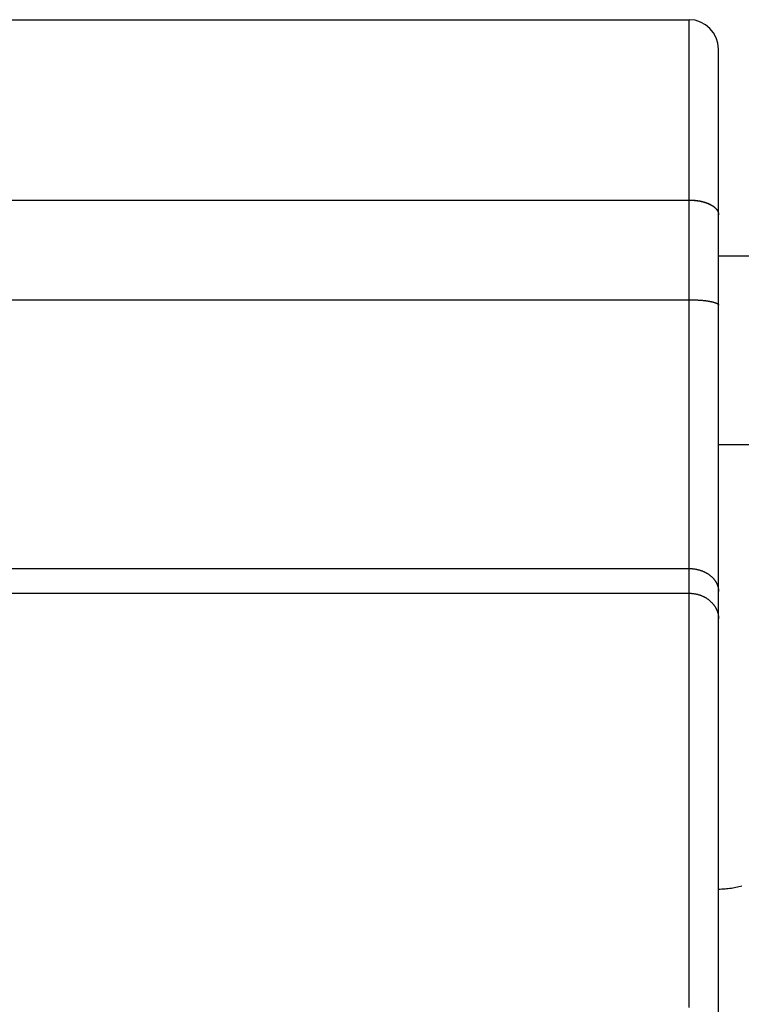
# Model space of a CAD drawing. Header units: inches. Extents: x 0 to 94.4, y 0 to 61.1.
# Tile 58 of 112: x 34.91 to 35.228, y 54.812 to 55.246. Entities that reach past the tile are written whole.
import ezdxf

# ---------------------------------------------------------------- set-up
doc = ezdxf.new("R2010")
doc.units = ezdxf.units.IN
doc.header["$LTSCALE"] = 5.194444
doc.header["$MEASUREMENT"] = 0
doc.layers.get('0').update_dxf_attribs({"linetype": 'CONTINUOUS'})
doc.layers.add('DOOR_ASSEMBLY', color=7, linetype='CONTINUOUS')

msp = doc.modelspace()

# ---------------------------------------------------------------- linework, layer by layer
at = {"color": 3, "linetype": 'Continuous'}
for p, q in [((35.21803, 55.14193), (40.8847, 55.14193)), ((35.21803, 55.05885), (40.8847, 55.05885))]:
    msp.add_line(p, q, dxfattribs=at)
at = {"layer": 'DOOR_ASSEMBLY', "color": 7, "linetype": 'Continuous'}
for p, q in [((34.84303, 55.24588), (35.20503, 55.24588)), ((35.20503, 54.81108), (35.20503, 55.24588)), ((35.21803, 54.69849), (35.21803, 55.23288)), ((35.21791, 55.16091), (35.21794, 55.16077)), ((35.21794, 55.16081), (35.21796, 55.16067)), ((35.21796, 55.1607), (35.21798, 55.16056)), ((35.21798, 55.16059), (35.218, 55.16045)), ((35.218, 55.16049), (35.21801, 55.16035)), ((35.21801, 55.16038), (35.21802, 55.16024)), ((35.21802, 55.16027), (35.21803, 55.16013)), ((35.21803, 55.16016), (35.21803, 55.16002)), ((34.84303, 55.1226), (35.20525, 55.1226)), ((35.20525, 55.1226), (35.20568, 55.1226)), ((35.20568, 55.1226), (35.20611, 55.12259)), ((35.20611, 55.12259), (35.20655, 55.12258)), ((35.20655, 55.12258), (35.20698, 55.12257)), ((35.20698, 55.12257), (35.20741, 55.12256)), ((35.20741, 55.12256), (35.20783, 55.12254)), ((35.20783, 55.12254), (35.20825, 55.12252)), ((35.20825, 55.12252), (35.20867, 55.1225)), ((35.20867, 55.1225), (35.20909, 55.12248)), ((35.20909, 55.12248), (35.2095, 55.12245)), ((35.2095, 55.12245), (35.2099, 55.12242)), ((35.2099, 55.12242), (35.2103, 55.12239)), ((35.21089, 55.12234), (35.21128, 55.1223)), ((35.21128, 55.1223), (35.21165, 55.12226)), ((33.73103, 55.00427), (35.20503, 55.00427)), ((33.73103, 54.99338), (35.20503, 54.99338))]:
    msp.add_line(p, q, dxfattribs=at)
for points in [[(34.84303, 55.1665), (35.20525, 55.1665), (35.20546, 55.1665), (35.20568, 55.16649), (35.2059, 55.16649), (35.20611, 55.16648), (35.20633, 55.16647), (35.20655, 55.16646), (35.20676, 55.16645), (35.20698, 55.16643), (35.20719, 55.16641), (35.20741, 55.16639), (35.20762, 55.16637), (35.20783, 55.16635), (35.20804, 55.16633), (35.20825, 55.1663), (35.20846, 55.16627), (35.20867, 55.16624), (35.20888, 55.16621), (35.20909, 55.16618), (35.20929, 55.16615), (35.2095, 55.16611), (35.2097, 55.16607), (35.2099, 55.16603), (35.2101, 55.16599), (35.2103, 55.16595), (35.2105, 55.1659), (35.2107, 55.16586), (35.21089, 55.16581), (35.21109, 55.16576), (35.21128, 55.16571), (35.21147, 55.16566), (35.21165, 55.1656), (35.21184, 55.16555), (35.21202, 55.16549), (35.21221, 55.16543), (35.21239, 55.16537), (35.21256, 55.16531), (35.21274, 55.16525), (35.21291, 55.16518), (35.21309, 55.16512), (35.21326, 55.16505), (35.21342, 55.16498), (35.21359, 55.16491), (35.21375, 55.16484), (35.21391, 55.16476), (35.21407, 55.16469), (35.21422, 55.16461), (35.21437, 55.16454), (35.21452, 55.16446), (35.21467, 55.16438), (35.21482, 55.1643), (35.21496, 55.16422), (35.2151, 55.16413), (35.21523, 55.16405), (35.21536, 55.16397), (35.2155, 55.16388), (35.21562, 55.16379), (35.21575, 55.1637), (35.21587, 55.16361), (35.21599, 55.16352), (35.2161, 55.16343), (35.21621, 55.16334), (35.21632, 55.16325), (35.21643, 55.16315), (35.21653, 55.16306), (35.21663, 55.16296), (35.21673, 55.16287), (35.21682, 55.16277), (35.21691, 55.16267), (35.217, 55.16257), (35.21708, 55.16247), (35.21716, 55.16237), (35.21724, 55.16227), (35.21731, 55.16217), (35.21738, 55.16207), (35.21745, 55.16197), (35.21751, 55.16186), (35.21757, 55.16176), (35.21762, 55.16165), (35.21768, 55.16155), (35.21772, 55.16144), (35.21777, 55.16134), (35.21781, 55.16123), (35.21785, 55.16113), (35.21788, 55.16102), (35.21791, 55.16088)], [(34.84303, 55.16647), (35.20525, 55.16647), (35.20546, 55.16647), (35.20568, 55.16646), (35.2059, 55.16646), (35.20611, 55.16645), (35.20633, 55.16644), (35.20655, 55.16643), (35.20676, 55.16641), (35.20698, 55.1664), (35.20719, 55.16638), (35.20741, 55.16636), (35.20762, 55.16634), (35.20783, 55.16632), (35.20804, 55.16629), (35.20825, 55.16627), (35.20846, 55.16624), (35.20867, 55.16621), (35.20888, 55.16618), (35.20909, 55.16615), (35.20929, 55.16611), (35.2095, 55.16608), (35.2097, 55.16604), (35.2099, 55.166), (35.2101, 55.16596), (35.2103, 55.16592), (35.2105, 55.16587), (35.2107, 55.16582), (35.21089, 55.16578), (35.21109, 55.16573), (35.21128, 55.16568), (35.21147, 55.16562), (35.21165, 55.16557), (35.21184, 55.16551), (35.21202, 55.16546), (35.21221, 55.1654), (35.21239, 55.16534), (35.21256, 55.16528), (35.21274, 55.16521), (35.21291, 55.16515), (35.21309, 55.16508), (35.21326, 55.16502), (35.21342, 55.16495), (35.21359, 55.16488), (35.21375, 55.1648), (35.21391, 55.16473), (35.21407, 55.16466), (35.21422, 55.16458), (35.21437, 55.1645), (35.21452, 55.16443), (35.21467, 55.16435), (35.21482, 55.16427), (35.21496, 55.16419), (35.2151, 55.1641), (35.21523, 55.16402), (35.21536, 55.16393), (35.2155, 55.16385), (35.21562, 55.16376), (35.21575, 55.16367), (35.21587, 55.16358), (35.21599, 55.16349), (35.2161, 55.1634), (35.21621, 55.16331), (35.21632, 55.16322), (35.21643, 55.16312), (35.21653, 55.16303), (35.21663, 55.16293), (35.21673, 55.16283), (35.21682, 55.16274), (35.21691, 55.16264), (35.217, 55.16254), (35.21708, 55.16244), (35.21716, 55.16234), (35.21724, 55.16224), (35.21731, 55.16214), (35.21738, 55.16204), (35.21745, 55.16193), (35.21751, 55.16183), (35.21757, 55.16173), (35.21762, 55.16162), (35.21768, 55.16152), (35.21772, 55.16141), (35.21777, 55.16131), (35.21781, 55.1612), (35.21785, 55.16109), (35.21788, 55.16099)], [(35.2103, 55.12239), (35.2107, 55.12236), (35.21089, 55.12234)], [(35.21165, 55.12226), (35.21202, 55.12222), (35.21221, 55.1222), (35.21239, 55.12217), (35.21256, 55.12215), (35.21274, 55.12213), (35.21291, 55.1221), (35.21309, 55.12208), (35.21326, 55.12205), (35.21342, 55.12203), (35.21359, 55.122), (35.21375, 55.12197), (35.21391, 55.12194), (35.21407, 55.12192), (35.21422, 55.12189), (35.21437, 55.12186), (35.21452, 55.12183), (35.21467, 55.1218), (35.21482, 55.12177), (35.21496, 55.12174), (35.2151, 55.12171), (35.21523, 55.12167), (35.21536, 55.12164), (35.2155, 55.12161), (35.21562, 55.12158), (35.21575, 55.12154), (35.21587, 55.12151), (35.21599, 55.12148), (35.2161, 55.12144), (35.21621, 55.12141), (35.21632, 55.12137), (35.21643, 55.12134), (35.21653, 55.1213), (35.21663, 55.12126), (35.21673, 55.12123), (35.21682, 55.12119), (35.21691, 55.12115), (35.217, 55.12112), (35.21708, 55.12108), (35.21716, 55.12104), (35.21724, 55.121), (35.21731, 55.12096), (35.21738, 55.12093), (35.21745, 55.12089), (35.21751, 55.12085), (35.21757, 55.12081), (35.21762, 55.12077), (35.21768, 55.12073), (35.21772, 55.12069), (35.21777, 55.12065), (35.21781, 55.12061), (35.21785, 55.12057), (35.21788, 55.12053), (35.21791, 55.12049), (35.21794, 55.12045), (35.21796, 55.12041), (35.21798, 55.12037), (35.218, 55.12033), (35.21801, 55.12029), (35.21802, 55.12025), (35.21803, 55.12021), (35.21803, 55.12017)], [(35.20503, 55.00427), (35.20525, 55.00427), (35.20546, 55.00427), (35.20568, 55.00426), (35.2059, 55.00425), (35.20611, 55.00424), (35.20633, 55.00422), (35.20655, 55.0042), (35.20676, 55.00418), (35.20698, 55.00416), (35.20719, 55.00413), (35.20741, 55.0041), (35.20762, 55.00407), (35.20783, 55.00404), (35.20804, 55.004), (35.20825, 55.00396), (35.20846, 55.00391), (35.20867, 55.00387), (35.20888, 55.00382), (35.20909, 55.00377), (35.20929, 55.00371), (35.2095, 55.00366), (35.2097, 55.0036), (35.2099, 55.00354), (35.2101, 55.00347), (35.2103, 55.0034), (35.2105, 55.00333), (35.2107, 55.00326), (35.21089, 55.00319), (35.21109, 55.00311), (35.21128, 55.00303), (35.21147, 55.00295), (35.21165, 55.00286), (35.21184, 55.00277), (35.21202, 55.00268), (35.21221, 55.00259), (35.21239, 55.0025), (35.21256, 55.0024), (35.21274, 55.0023), (35.21291, 55.0022), (35.21309, 55.00209), (35.21326, 55.00199), (35.21342, 55.00188), (35.21359, 55.00177), (35.21375, 55.00166), (35.21391, 55.00154), (35.21407, 55.00143), (35.21422, 55.00131), (35.21437, 55.00119), (35.21452, 55.00106), (35.21467, 55.00094), (35.21482, 55.00081), (35.21496, 55.00069), (35.2151, 55.00056), (35.21523, 55.00042), (35.21536, 55.00029), (35.2155, 55.00015), (35.21562, 55.00002), (35.21575, 54.99988), (35.21587, 54.99974), (35.21599, 54.9996), (35.2161, 54.99945), (35.21621, 54.99931), (35.21632, 54.99916), (35.21643, 54.99901), (35.21653, 54.99887), (35.21663, 54.99872), (35.21673, 54.99856), (35.21682, 54.99841), (35.21691, 54.99826), (35.217, 54.9981), (35.21708, 54.99794), (35.21716, 54.99779), (35.21724, 54.99763), (35.21731, 54.99747), (35.21738, 54.99731), (35.21745, 54.99715), (35.21751, 54.99699), (35.21757, 54.99682), (35.21762, 54.99666), (35.21768, 54.9965), (35.21772, 54.99633), (35.21777, 54.99617), (35.21781, 54.996), (35.21785, 54.99583), (35.21788, 54.99567), (35.21791, 54.9955), (35.21794, 54.99533), (35.21796, 54.99516), (35.21798, 54.99499), (35.218, 54.99482), (35.21801, 54.99466), (35.21802, 54.99449), (35.21803, 54.99432), (35.21803, 54.99415)], [(35.20503, 54.99338), (35.20525, 54.99338), (35.20546, 54.99338), (35.20568, 54.99337), (35.2059, 54.99336), (35.20611, 54.99334), (35.20633, 54.99333), (35.20655, 54.99331), (35.20676, 54.99328), (35.20698, 54.99326), (35.20719, 54.99323), (35.20741, 54.99319), (35.20762, 54.99316), (35.20783, 54.99312), (35.20804, 54.99308), (35.20825, 54.99303), (35.20846, 54.99298), (35.20867, 54.99293), (35.20888, 54.99288), (35.20909, 54.99282), (35.20929, 54.99276), (35.2095, 54.9927), (35.2097, 54.99263), (35.2099, 54.99256), (35.2101, 54.99249), (35.2103, 54.99241), (35.2105, 54.99234), (35.2107, 54.99226), (35.21089, 54.99217), (35.21109, 54.99209), (35.21128, 54.992), (35.21147, 54.99191), (35.21165, 54.99181), (35.21184, 54.99171), (35.21202, 54.99161), (35.21221, 54.99151), (35.21239, 54.99141), (35.21256, 54.9913), (35.21274, 54.99119), (35.21291, 54.99108), (35.21309, 54.99096), (35.21326, 54.99084), (35.21342, 54.99072), (35.21359, 54.9906), (35.21375, 54.99047), (35.21391, 54.99035), (35.21407, 54.99022), (35.21422, 54.99009), (35.21437, 54.98995), (35.21452, 54.98982), (35.21467, 54.98968), (35.21482, 54.98954), (35.21496, 54.98939), (35.2151, 54.98925), (35.21523, 54.9891), (35.21536, 54.98895), (35.2155, 54.9888), (35.21562, 54.98865), (35.21575, 54.9885), (35.21587, 54.98834), (35.21599, 54.98818), (35.2161, 54.98802), (35.21621, 54.98786), (35.21632, 54.9877), (35.21643, 54.98754), (35.21653, 54.98737), (35.21663, 54.9872), (35.21673, 54.98703), (35.21682, 54.98686), (35.21691, 54.98669), (35.217, 54.98652), (35.21708, 54.98635), (35.21716, 54.98617), (35.21724, 54.986), (35.21731, 54.98582), (35.21738, 54.98564), (35.21745, 54.98546), (35.21751, 54.98528), (35.21757, 54.9851), (35.21762, 54.98492), (35.21768, 54.98473), (35.21772, 54.98455), (35.21777, 54.98437), (35.21781, 54.98418), (35.21785, 54.984), (35.21788, 54.98381), (35.21791, 54.98363), (35.21794, 54.98344), (35.21796, 54.98325), (35.21798, 54.98306), (35.218, 54.98288), (35.21801, 54.98269), (35.21802, 54.9825), (35.21803, 54.98231), (35.21803, 54.98212)]]:
    msp.add_lwpolyline(points, dxfattribs=at)
at = {"layer": 'DOOR_ASSEMBLY', "color": 3, "linetype": 'Continuous'}
msp.add_lwpolyline([(35.21803, 54.86318), (35.21874, 54.86319), (35.21946, 54.86321), (35.22017, 54.86324), (35.22088, 54.86328), (35.22158, 54.86334), (35.22228, 54.86341), (35.22298, 54.86349), (35.22366, 54.86359), (35.22435, 54.86369), (35.22502, 54.86381), (35.22568, 54.86394), (35.22634, 54.86408), (35.22698, 54.86424), (35.22761, 54.8644), (35.22823, 54.86458)], dxfattribs=at)
at = {"layer": 'DOOR_ASSEMBLY', "color": 7, "linetype": 'Continuous'}
msp.add_arc((35.20503, 55.23288), 0.013, 0, 90, dxfattribs=at)

doc.saveas('drawing.dxf')
